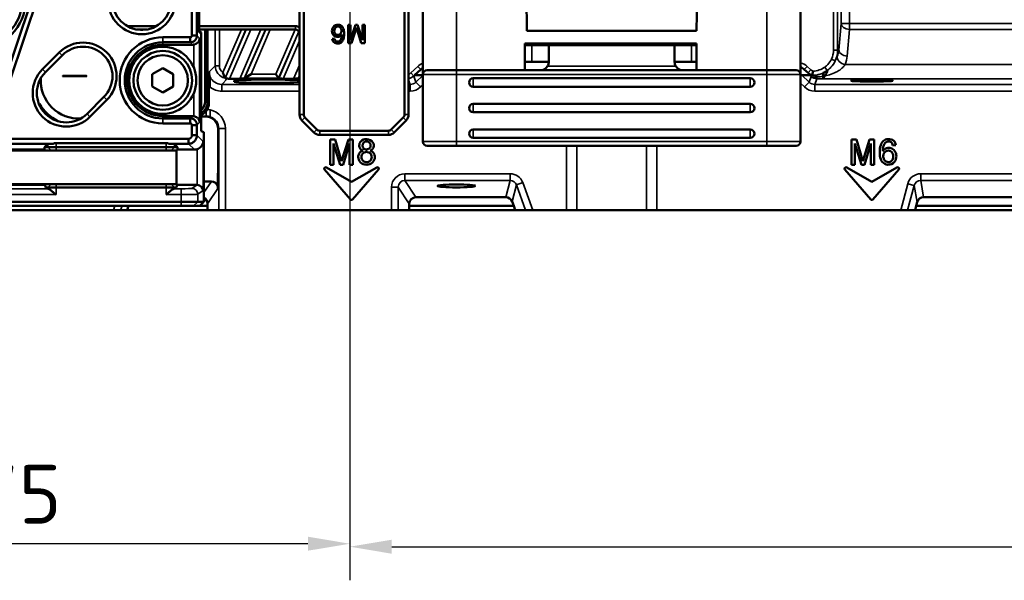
# Model space of a CAD drawing. Header units: millimetres. Extents: x 0 to 4638, y -120 to 1188.
# Tile 31 of 256: x 283 to 401, y 483 to 550. Entities that reach past the tile are written whole.
import ezdxf

# ---------------------------------------------------------------- set-up
doc = ezdxf.new("R2010")
doc.units = ezdxf.units.MM
doc.header["$LTSCALE"] = 2
doc.linetypes.add('CHAIN', pattern=[0.3543, 0.2362, -0.0295, 0.0591, -0.0295])
for name, color, linetype, lineweight in [('Bemaßung (ISO)', 7, 'Continuous', 25), ('Mittelpunktmarkierung (ISO)', 7, 'Continuous', 25), ('Sichtbar (ISO)', 7, 'Continuous', 50), ('Sichtbar schmal (ISO)', 7, 'Continuous', 35)]:
    doc.layers.add(name, color=color, linetype=linetype, lineweight=lineweight)
doc.styles.add('Notiztext (DIN)', font='isocpeur.ttf')
doc.dimstyles.new('Standard (DIN)', dxfattribs={"dimscale": 2, "dimtxt": 3.5, "dimasz": 2.5, "dimexe": 2, "dimexo": 0.5, "dimgap": 0.5, "dimtad": 1, "dimrnd": 1e-08, "dimtxsty": 'Notiztext (DIN)', "dimcen": 0.09, "dimdle": 10, "dimclrd": 256, "dimclre": 256, "dimclrt": 256, "dimadec": 0, "dimazin": 0, "dimtfac": 1, "dimtmove": 0, "dimatfit": 3, "dimfxl": 1, "dimtolj": 1, "dimtzin": 0, "dimlwd": -1, "dimlwe": -1, "dimarcsym": 0})

# ---------------------------------------------------------------- blocks, each defined once
blk = doc.blocks.new('*D32')
at = {"layer": 'Bemaßung (ISO)', "transparency": 16777216}
for p, q in [((322.69, 550.45), (322.69, 483.26)), ((229.94, 526), (229.94, 483.26)), ((317.69, 487.26), (234.94, 487.26))]:
    blk.add_line(p, q, dxfattribs=at)
for points in [[(234.94, 488.1), (234.94, 486.43), (229.94, 487.26)], [(317.69, 488.1), (317.69, 486.43), (322.69, 487.26)]]:
    blk.add_solid(points, dxfattribs=at)
at = {"layer": 'Defpoints', "color": 0, "transparency": 16777216}
for p in [(322.69, 551.45), (229.94, 527), (229.94, 487.26)]:
    blk.add_point(p, dxfattribs=at)
at = {"layer": 'Bemaßung (ISO)', "transparency": 16777216, "insert": (266.01, 496.66), "char_height": 7, "attachment_point": 1, "style": 'Notiztext (DIN)'}
blk.add_mtext('\\A1;92,75', dxfattribs=at)
blk = doc.blocks.new('*D33')
at = {"layer": 'Bemaßung (ISO)', "transparency": 16777216}
for p, q in [((322.69, 545.45), (322.69, 482.91)), ((633.09, 545.45), (633.09, 482.91)), ((327.69, 486.91), (628.09, 486.91))]:
    blk.add_line(p, q, dxfattribs=at)
for points in [[(327.69, 487.74), (327.69, 486.07), (322.69, 486.91)], [(628.09, 487.74), (628.09, 486.07), (633.09, 486.91)]]:
    blk.add_solid(points, dxfattribs=at)
at = {"layer": 'Defpoints', "color": 0, "transparency": 16777216}
for p in [(322.69, 546.45), (633.09, 546.45), (633.09, 486.91)]:
    blk.add_point(p, dxfattribs=at)
at = {"layer": 'Bemaßung (ISO)', "transparency": 16777216, "insert": (467.92, 496.31), "char_height": 7, "attachment_point": 1, "style": 'Notiztext (DIN)'}
blk.add_mtext('\\A1;310,4', dxfattribs=at)

msp = doc.modelspace()

# ---------------------------------------------------------------- linework, layer by layer
at = {"layer": 'Mittelpunktmarkierung (ISO)', "linetype": 'CHAIN', "ltscale": 8.88956}
msp.add_line((322.6947, 562.4519), (322.6947, 546.4519), dxfattribs=at)
at = {"layer": 'Sichtbar (ISO)'}
for p, q in [((279.4405, 536.2258), (288.6651, 563.5906)), ((289.2297, 563.4002), (280.0052, 536.0355)), ((303.8783, 547.7856), (303.8783, 563.2722)), ((304.4733, 563.2722), (304.4733, 547.7856)), ((316.6947, 538.3691), (316.6947, 563.7519)), ((317.1947, 563.7519), (317.1947, 538.3691)), ((304.7451, 548.9049), (304.7451, 562.5049)), ((329.1947, 538.3691), (329.1947, 559.407)), ((329.6947, 559.407), (329.6947, 538.3691)), ((331.3947, 559.0519), (331.3947, 543.1519)), ((376.3947, 559.0519), (376.3947, 543.1519)), ((343.7249, 552.3519), (343.7947, 548.3519)), ((363.9947, 548.3519), (364.0645, 552.3519)), ((296.1725, 548.9049), (299.6168, 548.9049)), ((298.5015, 548.5049), (297.2879, 548.5049)), ((298.0395, 548.4549), (297.7498, 548.4549)), ((304.7451, 548.1549), (304.7451, 548.9049)), ((304.7451, 548.9049), (316.1947, 548.9049)), ((316.1947, 548.5049), (304.7451, 548.5049)), ((304.7451, 548.3668), (304.9573, 548.1549)), ((304.9573, 548.1549), (304.7451, 548.1549)), ((304.9573, 536.408), (304.9573, 548.1549)), ((305.4318, 539.8744), (305.4318, 548.5049)), ((305.7423, 548.5049), (305.7423, 539.8744)), ((322.5047, 549.0849), (322.5047, 546.8849)), ((322.7841, 549.0849), (322.5047, 549.0849)), ((322.7841, 547.2435), (322.7841, 549.0849)), ((323.3583, 549.0849), (322.7841, 547.2435)), ((322.8963, 546.8849), (323.4947, 548.7681)), ((323.6201, 549.0849), (323.3583, 549.0849)), ((323.4947, 548.7681), (324.0337, 546.8849)), ((324.1921, 547.2435), (323.6201, 549.0849)), ((324.1921, 549.0849), (324.1921, 547.2435)), ((324.4715, 549.0849), (324.1921, 549.0849)), ((324.4715, 546.8849), (324.4715, 549.0849)), ((343.7947, 548.3519), (363.9947, 548.3519)), ((300.3947, 547.5818), (303.6744, 547.5818)), ((303.6744, 546.9867), (300.3947, 546.9867)), ((303.6744, 547.5818), (303.6744, 546.9867)), ((303.8783, 547.7856), (304.4733, 547.7856)), ((320.8679, 547.4063), (320.5995, 547.3843)), ((322.5047, 546.8849), (322.8963, 546.8849)), ((324.0337, 546.8849), (324.4715, 546.8849)), ((363.9947, 546.8519), (343.5447, 546.8519)), ((343.5447, 546.8519), (343.5447, 543.6519)), ((343.7947, 546.8519), (343.7842, 546.6519)), ((363.9947, 546.8519), (363.9947, 543.6519)), ((286.0662, 543.7803), (288.0662, 545.7803)), ((303.9593, 546.7019), (300.3947, 546.7019)), ((343.5447, 546.6519), (344.3947, 546.6519)), ((344.3947, 546.6519), (346.3947, 546.6519)), ((346.3947, 546.6519), (361.3947, 546.6519)), ((346.3947, 546.6519), (346.3947, 544.6519)), ((361.3947, 546.6519), (363.3947, 546.6519)), ((361.3947, 544.6519), (361.3947, 546.6519)), ((363.3947, 546.6519), (363.9947, 546.6519)), ((288.4136, 545.4329), (286.4136, 543.4329)), ((344.3947, 544.6519), (343.5447, 544.6519)), ((346.3947, 544.6519), (344.3947, 544.6519)), ((363.3947, 544.6519), (361.3947, 544.6519)), ((363.9947, 544.6519), (363.3947, 544.6519)), ((300.3947, 543.8953), (299.1447, 543.1736)), ((301.6447, 543.1736), (300.3947, 543.8953)), ((330.3907, 543.0519), (331.1367, 543.7589)), ((335.3947, 543.6519), (331.8947, 543.6519)), ((335.3947, 543.6519), (372.3947, 543.6519)), ((375.8947, 543.6519), (372.3947, 543.6519)), ((376.8434, 543.7589), (377.2926, 543.3332)), ((379.1022, 543.3328), (379.1022, 543.3407)), ((288.4513, 542.9414), (291.3381, 542.9414)), ((291.3002, 542.9945), (288.4892, 542.9945)), ((299.1447, 543.1736), (299.1447, 541.7302)), ((301.6447, 541.7302), (301.6447, 543.1736)), ((309.5616, 542.6533), (308.3613, 542.6533)), ((308.8947, 542.2866), (308.8947, 542.4089)), ((310.1547, 542.6976), (310.113, 542.6702)), ((310.1547, 542.6976), (310.9145, 543.1973)), ((313.871, 543.1973), (314.1997, 542.6976)), ((314.1997, 542.6976), (314.2177, 542.6702)), ((315.993, 542.6533), (314.7546, 542.6533)), ((316.5861, 542.6976), (316.5445, 542.6702)), ((316.6947, 542.769), (316.5861, 542.6976)), ((330.3907, 543.0519), (331.3947, 543.0519)), ((331.3947, 535.1519), (331.3947, 543.1519)), ((370.3947, 542.7008), (337.3947, 542.7008)), ((376.3947, 543.1519), (376.3947, 535.1519)), ((376.5658, 543.0519), (376.3947, 543.0519)), ((377.5148, 543.0519), (376.5658, 543.0519)), ((377.5148, 543.0519), (377.934, 543.0519)), ((379.1022, 542.6827), (379.1022, 542.9458)), ((299.1447, 541.7302), (300.3947, 541.0085)), ((300.3947, 541.0085), (301.6447, 541.7302)), ((305.889, 539.7278), (305.889, 541.7531)), ((337.3947, 541.7008), (370.3947, 541.7008)), ((291.3757, 538.4708), (293.3757, 540.4708)), ((293.7231, 540.1234), (291.7231, 538.1234)), ((370.3947, 539.6508), (337.3947, 539.6508)), ((337.3947, 538.6508), (370.3947, 538.6508)), ((300.3947, 538.2019), (303.9593, 538.2019)), ((300.3947, 537.917), (303.6744, 537.917)), ((303.6744, 537.917), (303.6744, 537.322)), ((304.9573, 538.1518), (305.487, 538.1518)), ((318.4018, 536.2478), (316.9876, 537.662)), ((317.3411, 538.0155), (318.7553, 536.6013)), ((327.634, 536.6013), (329.0482, 538.0155)), ((329.4018, 537.662), (327.9876, 536.2478)), ((303.6744, 537.322), (300.3947, 537.322)), ((303.8783, 535.9053), (303.8783, 537.1181)), ((304.4733, 537.1181), (303.8783, 537.1181)), ((304.4733, 537.1181), (304.4733, 535.9053)), ((304.9573, 536.408), (305.2823, 536.2998)), ((305.3085, 535.791), (305.2823, 536.2998)), ((306.9863, 531.4183), (306.9863, 536.6537)), ((319.1089, 536.4549), (327.2805, 536.4549)), ((370.3947, 536.6008), (337.3947, 536.6008)), ((280.3877, 535.5017), (303.4747, 535.5017)), ((303.4747, 534.9067), (303.4747, 535.5017)), ((304.4733, 535.9053), (303.8783, 535.9053)), ((305.3085, 528.0019), (305.3085, 535.791)), ((327.2805, 535.9549), (319.1089, 535.9549)), ((320.3627, 532.4069), (320.3627, 535.4069)), ((320.3627, 535.4069), (320.9597, 535.4069)), ((320.9597, 535.4069), (321.6947, 532.8389)), ((321.6947, 532.8389), (322.5107, 535.4069)), ((322.5107, 535.4069), (323.0447, 535.4069)), ((323.0447, 535.4069), (323.0447, 532.4069)), ((337.3947, 535.6008), (370.3947, 535.6008)), ((382.4842, 532.4069), (382.4842, 535.4069)), ((382.4842, 535.4069), (383.0812, 535.4069)), ((383.0812, 535.4069), (383.8162, 532.8389)), ((383.8162, 532.8389), (384.6322, 535.4069)), ((384.6322, 535.4069), (385.1662, 535.4069)), ((385.1662, 535.4069), (385.1662, 532.4069)), ((255.1188, 534.0908), (287.3534, 534.0908)), ((256.155, 534.2025), (286.3172, 534.2025)), ((287.3313, 534.9067), (280.3877, 534.9067)), ((286.6865, 534.8604), (286.3168, 534.4908)), ((286.3172, 534.2025), (286.3168, 534.4908)), ((286.3168, 534.4908), (286.6865, 534.4908)), ((286.4292, 534.0908), (286.3172, 534.2025)), ((287.6851, 534.4908), (286.6865, 534.4908)), ((287.3534, 534.0908), (287.6851, 534.0908)), ((287.6851, 534.9748), (300.7872, 534.9748)), ((287.6851, 534.4908), (300.7872, 534.4908)), ((300.7872, 534.0908), (287.6851, 534.0908)), ((301.7858, 534.4908), (300.7872, 534.4908)), ((300.7872, 534.0908), (301.1188, 534.0908)), ((301.1188, 534.0908), (302.0431, 534.0908)), ((303.4747, 534.9067), (301.141, 534.9067)), ((301.7858, 534.8604), (302.1554, 534.4908)), ((301.7858, 534.4908), (302.1554, 534.4908)), ((302.155, 534.2025), (302.0431, 534.0908)), ((302.0431, 534.0908), (302.0431, 530.0908)), ((302.1554, 534.4908), (302.155, 534.2025)), ((302.155, 534.2025), (304.1788, 534.2025)), ((321.5237, 532.4069), (320.7437, 534.9179)), ((320.7437, 534.9179), (320.7437, 532.4069)), ((322.6637, 534.9179), (321.8807, 532.4069)), ((322.6637, 532.4069), (322.6637, 534.9179)), ((331.8947, 534.6519), (335.3947, 534.6519)), ((372.3947, 534.6519), (335.3947, 534.6519)), ((372.3947, 534.6519), (375.8947, 534.6519)), ((383.6452, 532.4069), (382.8652, 534.9179)), ((382.8652, 534.9179), (382.8652, 532.4069)), ((384.7852, 534.9179), (384.0022, 532.4069)), ((384.7852, 532.4069), (384.7852, 534.9179)), ((387.7642, 534.7259), (387.3982, 534.6959)), ((319.6819, 531.8193), (322.7645, 528.2732)), ((322.8947, 530.3519), (319.8983, 532.0818)), ((320.7437, 532.4069), (320.3627, 532.4069)), ((321.8807, 532.4069), (321.5237, 532.4069)), ((323.0447, 532.4069), (322.6637, 532.4069)), ((322.8947, 530.3519), (325.891, 532.0818)), ((326.1074, 531.8193), (323.0249, 528.2732)), ((381.6819, 531.8193), (384.7645, 528.2732)), ((384.8947, 530.3519), (381.8983, 532.0818)), ((382.8652, 532.4069), (382.4842, 532.4069)), ((384.0022, 532.4069), (383.6452, 532.4069)), ((385.1662, 532.4069), (384.7852, 532.4069)), ((384.8947, 530.3519), (387.891, 532.0818)), ((388.1074, 531.8193), (385.0249, 528.2732)), ((306.1885, 530.4152), (305.3085, 530.4152)), ((306.9587, 531.3769), (306.9863, 531.4183)), ((306.9587, 531.4183), (306.9587, 529.8247)), ((306.9863, 531.4183), (306.9587, 531.4183)), ((287.3534, 530.0908), (255.1188, 530.0908)), ((286.329, 529.9908), (256.1432, 529.9908)), ((286.329, 529.9908), (286.4292, 530.0908)), ((286.4789, 529.6908), (286.329, 529.9908)), ((286.6865, 529.5524), (286.4789, 529.6908)), ((286.6865, 529.6908), (286.4789, 529.6908)), ((286.6865, 529.6908), (287.6851, 529.6908)), ((287.6851, 530.0908), (287.3534, 530.0908)), ((287.6851, 530.0908), (300.7872, 530.0908)), ((300.7872, 529.6908), (287.6851, 529.6908)), ((301.1188, 530.0908), (300.7872, 530.0908)), ((300.7872, 529.6908), (301.7858, 529.6908)), ((302.0431, 530.0908), (301.1188, 530.0908)), ((301.9934, 529.6908), (301.7858, 529.5524)), ((301.9934, 529.6908), (301.7858, 529.6908)), ((302.1432, 529.9908), (301.9934, 529.6908)), ((302.0431, 530.0908), (302.1432, 529.9908)), ((304.4778, 529.9908), (302.1432, 529.9908)), ((306.9587, 529.8247), (306.9587, 529.5746)), ((341.2749, 528.5421), (330.5696, 528.5421)), ((342.0252, 528.0162), (342.2127, 527.5019)), ((467.0732, 528.5421), (391.0707, 528.5421)), ((239.9002, 528.0019), (302.572, 528.0019)), ((302.572, 527.5019), (239.9002, 527.5019)), ((270.132, 527.0019), (294.5172, 527.0019)), ((294.5172, 527.0019), (295.3682, 527.0019)), ((296.1395, 527.0019), (295.3682, 527.0019)), ((296.1395, 527.0019), (296.3195, 527.5019)), ((305.7358, 527.0019), (296.1395, 527.0019)), ((304.5693, 528.0019), (302.572, 528.0019)), ((302.572, 527.5019), (304.07, 527.5019)), ((304.8078, 527.5019), (304.07, 527.5019)), ((304.5693, 528.0019), (305.3085, 528.0019)), ((305.3085, 528.0019), (304.8078, 527.5019)), ((304.8078, 527.5019), (305.739, 527.5019)), ((305.739, 527.5019), (305.7358, 527.0019)), ((307.0619, 527.0019), (305.7358, 527.0019)), ((305.739, 527.5019), (305.739, 527.743)), ((307.0619, 527.0019), (307.8608, 527.0019)), ((307.8608, 527.0019), (327.65, 527.0019)), ((327.65, 527.0019), (328.4489, 527.0019)), ((329.7749, 527.0019), (328.4489, 527.0019)), ((329.7718, 527.743), (329.7718, 527.5019)), ((329.7749, 527.0019), (329.7718, 527.5019)), ((329.7718, 527.5019), (342.2127, 527.5019)), ((342.3919, 527.0019), (329.7749, 527.0019)), ((342.2127, 527.5019), (342.3919, 527.0019)), ((342.3919, 527.0019), (343.6412, 527.0019)), ((343.6412, 527.0019), (344.4918, 527.0019)), ((344.4918, 527.0019), (348.5167, 527.0019)), ((348.5167, 527.0019), (349.7436, 527.0019)), ((358.0457, 527.0019), (349.7436, 527.0019)), ((358.0457, 527.0019), (359.2726, 527.0019)), ((359.2726, 527.0019), (388.3364, 527.0019)), ((388.3364, 527.0019), (389.1641, 527.0019)), ((390.0472, 527.0019), (389.1641, 527.0019)), ((390.0472, 527.0019), (390.1791, 527.5019)), ((468.1901, 527.0019), (390.0472, 527.0019)), ((390.299, 527.9488), (390.1791, 527.5019)), ((390.1791, 527.5019), (468.0109, 527.5019))]:
    msp.add_line(p, q, dxfattribs=at)
for centre, radius in [((278.3947, 551.9519), 5.65), ((278.3947, 551.9519), 5.25), ((297.8947, 551.9519), 4), ((297.8947, 551.9519), 3.5), ((300.3947, 542.4519), 4), ((300.3947, 542.4519), 3.5), ((300.3947, 542.4519), 3)]:
    msp.add_circle(centre, radius, dxfattribs=at)
for centre, radius, start, end in [((316.1947, 548.0049), 0.9, 56.251011, 90), ((316.1947, 548.0049), 0.5, 0, 90), ((290.8947, 542.9519), 4, 315, 135), ((300.3947, 542.4519), 5.1299, 90, 270), ((300.3947, 542.4519), 4.5349, 90, 270), ((290.8947, 542.9519), 3.5087, 315, 135), ((300.3947, 542.4519), 4.25, 90, 270), ((288.8947, 540.9519), 4, 135, 315), ((288.8947, 540.9519), 3.5087, 135, 315), ((331.8947, 543.1519), 0.5, 90, 180), ((345.3947, 544.6519), 1, 270, 330), ((362.3947, 544.6519), 1, 210, 270), ((375.8947, 543.1519), 0.5, 0, 90), ((383.8947, 542.9519), 2.9763, 166.596584, 166.598039), ((383.8947, 542.9519), 2.8, 162.170198, 162.171843), ((290.3947, 542.4519), 4.55, 176.897969, 273.102031), ((289.8947, 541.9519), 1.75, 143.431096, 145.566999), ((289.8947, 541.9519), 1.75, 34.433001, 36.568904), ((337.3947, 542.2008), 0.5, 90, 270), ((370.3947, 542.2008), 0.5, 270, 90), ((290.3947, 542.4519), 5.4684, 210.684998, 242.779674), ((337.3947, 539.1508), 0.5, 90, 270), ((370.3947, 539.1508), 0.5, 270, 90), ((317.6947, 538.3691), 1, 180, 225), ((317.6947, 538.3691), 0.5, 180, 225), ((328.6947, 538.3691), 0.5, 315, 0), ((328.6947, 538.3691), 1, 315, 0), ((319.1089, 536.9549), 1, 225, 270), ((319.1089, 536.9549), 0.5, 225, 270), ((327.2805, 536.9549), 0.5, 270, 315), ((327.2805, 536.9549), 1, 270, 315), ((337.3947, 536.1008), 0.5, 90, 270), ((370.3947, 536.1008), 0.5, 270, 90), ((331.8947, 535.1519), 0.5, 180, 270), ((375.8947, 535.1519), 0.5, 270, 0), ((319.8121, 531.9324), 0.1725, 60, 221), ((325.9773, 531.9324), 0.1725, 319, 120), ((381.8121, 531.9324), 0.1725, 60, 221), ((387.9773, 531.9324), 0.1725, 319, 120), ((322.8947, 528.3863), 0.1725, 221, 319), ((384.8947, 528.3863), 0.1725, 221, 319)]:
    msp.add_arc(centre, radius, start, end, dxfattribs=at)
for centre, major_axis, ratio, start_param, end_param in [((303.9571, 547.503), (0.5672, -0.5672), 0.99726469, 5.49915667, 5.66805303), ((331.8228, 543.0306), (0.4425, 0.902), 0.99528532, 0.89989863, 1.21315157), ((376.1574, 543.0306), (-0.4425, 0.902), 0.99528532, 5.07003374, 5.58584123), ((377.9814, 544.0589), (-0.9658, -0.2622), 0.9992097, 0.54679275, 1.13491088), ((377.813, 546.0519), (-3.0115, 0), 0.9961947, 2.01318611, 2.17579557), ((308.3298, 544.387), (0.1079, 2.0957), 0.33608099, 2.4984207, 2.52683444), ((308.3688, 542.6708), (-0.5446, -0.0002), 0.03205812, 1.04909593, 1.5569503), ((312.8947, 542.4089), (-4, 0), 0.03492077, 3.45915308, 6.28318531), ((312.8947, 542.2866), (-4, 0), 0.03492077, 0, 2.82403222), ((309.5691, 542.6708), (0.5446, 0.0002), 0.03205812, 4.69854295, 6.23443269), ((314.7622, 542.6708), (-0.5446, -0.0002), 0.03205812, 0.02106055, 1.5569503), ((316.0005, 542.6708), (0.5446, 0.0002), 0.03205812, 4.69854295, 6.23443269), ((284.8303, 539.1525), (0.8712, -0.496), 0.99751169, 0.61436015, 1.0520819), ((304.388, 539.7296), (-1.062, 1.062), 0.99878277, 3.41779301, 3.92638183), ((303.9571, 537.4008), (0.5672, 0.5672), 0.99726469, 0.61513228, 0.78402864), ((305.4842, 536.6509), (1.2507, 0.8334), 0.99802286, 5.69633012, 7.26529995), ((287.6851, 534.8576), (1, 0), 0.05240778, 1.93246134, 3.08923278), ((287.6851, 533.9211), (0, 1.0538), 0.94896457, 0, 0.36166501), ((300.7872, 533.9211), (0, 1.0538), 0.94896457, 5.92152029, 6.28318531), ((300.7872, 534.8576), (1, 0), 0.05240778, 0.05235988, 1.20913131), ((304.1761, 535.2039), (-0.709, 0.709), 0.99726469, 2.35756402, 2.69816618), ((306.1852, 529.6128), (-0.4454, -0.6688), 0.99555949, 2.42346508, 3.72701569), ((287.6851, 529.5543), (1, 0), 0.03492077, 3.19395253, 3.47200135), ((300.7872, 529.5543), (-1, 0), 0.03492077, 2.81118395, 3.08923278), ((304.4765, 529.2903), (0.5837, 0.3889), 0.99802286, 0.93158126, 0.98211464), ((304.5132, 529.3148), (0.6254, -0.3348), 0.93900459, 0.51815051, 2.03658696), ((304.9379, 527.7397), (-0.4454, -0.6688), 0.99555949, 2.16032561, 3.25020548), ((330.5729, 527.7397), (0.4454, -0.6688), 0.99555949, 2.55616961, 4.1228597), ((341.2736, 527.7397), (0.2042, 0.7762), 0.99670502, 5.3206512, 6.53963228), ((391.0716, 527.7397), (0.1388, -0.7905), 0.99682273, 2.96830817, 4.27539243)]:
    msp.add_ellipse(centre, major_axis=major_axis, ratio=ratio, start_param=start_param, end_param=end_param, dxfattribs=at)
for centre, major_axis, ratio in [((384.8947, 542.4089), (-2.5, 0), 0.03492077), ((335.3947, 529.8801), (2.25, 0), 0.07870171)]:
    msp.add_ellipse(centre, major_axis=major_axis, ratio=ratio, dxfattribs=at)
for points, knots in [([(320.5995, 547.3843), (320.6276, 547.2163), (320.7511, 546.9289), (321.266, 546.7827), (321.7275, 546.9645), (321.9791, 547.4119), (322.0199, 547.8869), (322.0041, 548.3831), (321.8598, 548.8897), (321.2792, 549.178), (320.667, 548.917), (320.5236, 548.377), (320.6152, 547.9259), (320.9163, 547.6428), (321.3748, 547.586), (321.6101, 547.7428), (321.7435, 547.9123)], [0, 0, 0, 0, 0.06373891, 0.14303625, 0.20567036, 0.27267495, 0.35887856, 0.41549767, 0.49567917, 0.57899674, 0.67152312, 0.75017934, 0.80828819, 0.8702872, 0.92076196, 1, 1, 1, 1]), ([(321.2947, 548.8605), (321.1658, 548.8709), (320.9342, 548.7668), (320.8243, 548.4525), (320.8319, 548.1695), (320.9709, 547.9453), (321.1463, 547.8612), (321.2512, 547.8541), (321.2947, 547.8573)], [0, 0, 0, 0, 0.24943018, 0.42098728, 0.6345478, 0.78938728, 0.91714232, 1, 1, 1, 1]), ([(321.2947, 547.8573), (321.3164, 547.8586), (321.4013, 547.87), (321.556, 547.9483), (321.7112, 548.1641), (321.7095, 548.4569), (321.5902, 548.7429), (321.4026, 548.8517), (321.2947, 548.8605)], [0, 0, 0, 0, 0.04584742, 0.18382589, 0.35550701, 0.58591806, 0.77438657, 1, 1, 1, 1]), ([(303.6744, 547.5818), (303.7279, 547.5816), (303.7808, 547.6037), (303.8564, 547.6792), (303.8785, 547.7321), (303.8783, 547.7856)], [0, 0, 0, 0, 0.5, 0.5, 1, 1, 1, 1]), ([(304.4733, 547.7856), (304.4731, 547.6802), (304.4521, 547.5758), (304.3712, 547.3825), (304.3127, 547.2953), (304.1657, 547.1481), (304.0786, 547.0894), (303.885, 547.0081), (303.7802, 546.987), (303.6744, 546.9867)], [-0.125818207, -0.125818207, -0.125818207, -0.125818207, -0.094171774, -0.094171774, -0.06296796, -0.06296796, -0.031763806, -0.031763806, 0, 0, 0, 0]), ([(304.0939, 546.7133), (304.1706, 546.7265), (304.2479, 546.7508), (304.3997, 546.8225), (304.472, 546.8729), (304.6107, 546.9985), (304.6764, 547.0878), (304.7652, 547.2759), (304.7883, 547.3748), (304.793, 547.466)], [-0.126560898, -0.126560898, -0.126560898, -0.126560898, -0.103482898, -0.103482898, -0.076719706, -0.076719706, -0.038359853, -0.038359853, 0, 0, 0, 0]), ([(320.8679, 547.4063), (320.8917, 547.2748), (320.9786, 547.1036), (321.3293, 547.0182), (321.6073, 547.2262), (321.7271, 547.5571), (321.7529, 547.7814), (321.7435, 547.9123)], [0, 0, 0, 0, 0.19715081, 0.36705895, 0.57925586, 0.7686726, 1, 1, 1, 1]), ([(346.2607, 544.1519), (346.2829, 544.1907), (346.3029, 544.2311), (346.3704, 544.3956), (346.3947, 544.5287), (346.3947, 544.6519)], [-0.2082921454, -0.2082921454, -0.2082921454, -0.2082921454, -0.195553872, -0.195553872, -0.1578301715, -0.1578301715, -0.1578301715, -0.1578301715]), ([(361.3947, 544.6519), (361.3947, 544.5287), (361.419, 544.3956), (361.4864, 544.2311), (361.5064, 544.1907), (361.5287, 544.1519)], [-0.1513444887, -0.1513444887, -0.1513444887, -0.1513444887, -0.1136207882, -0.1136207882, -0.1008825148, -0.1008825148, -0.1008825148, -0.1008825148]), ([(305.9159, 543.4722), (305.9156, 543.4595), (305.9153, 543.4467), (305.9093, 543.2165), (305.9028, 542.9573), (305.8949, 542.5153), (305.8926, 542.3528), (305.8897, 542.0437), (305.889, 541.8987), (305.889, 541.753)], [-0.004772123, -0.004772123, -0.004772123, -0.004772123, 0, 0, 0.081026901, 0.081026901, 0.124935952, 0.124935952, 0.161724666, 0.161724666, 0.161724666, 0.161724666]), ([(307.5581, 543.3837), (307.5777, 543.3134), (307.6005, 543.2432), (307.6249, 543.1761), (307.6525, 543.1), (307.6829, 543.026), (307.7117, 542.9605), (307.7334, 542.9114), (307.7546, 542.866), (307.7725, 542.8292), (307.7859, 542.8013), (307.7976, 542.7778), (307.8061, 542.7611), (307.8145, 542.7444), (307.8198, 542.7341), (307.821, 542.7319)], [0, 0, 0, 0, 0.2341291, 0.2341291, 0.2341291, 0.49967035, 0.49967035, 0.49967035, 0.69864601, 0.69864601, 0.69864601, 0.84885673, 0.84885673, 0.84885673, 1, 1, 1, 1]), ([(379.1022, 543.3328), (379.1022, 543.3264), (379.1022, 543.2857), (379.1022, 543.1611), (379.1022, 543.0828), (379.1022, 542.9745), (379.1022, 542.9604), (379.1022, 542.9459)], [-0.0940685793, -0.0940685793, -0.0940685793, -0.0940685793, -0.0470912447, -0.0470912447, -0.0059911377, -0.0059911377, 0, 0, 0, 0]), ([(379.3026, 542.9828), (379.3892, 543.1261), (379.4634, 543.2709), (379.5465, 543.453), (379.5711, 543.5114), (379.6086, 543.6046), (379.6227, 543.6421), (379.6283, 543.6573)], [0.000000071, 0.000000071, 0.000000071, 0.000000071, 0.062426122, 0.062426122, 0.094595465, 0.094595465, 0.126097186, 0.126097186, 0.126097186, 0.126097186]), ([(379.6283, 543.6573), (379.6113, 543.6448), (379.5942, 543.6324), (379.56, 543.6081), (379.543, 543.5961), (379.5259, 543.5843)], [0, 0, 0, 0, 0.0063402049, 0.0063402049, 0.0125789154, 0.0125789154, 0.0125789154, 0.0125789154]), ([(308.0974, 542.6555), (308.0489, 542.6565), (308.0048, 542.66), (307.9259, 542.6701), (307.8896, 542.6775), (307.8467, 542.6891), (307.8365, 542.6934), (307.8354, 542.6959)], [0.121837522, 0.121837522, 0.121837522, 0.121837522, 0.1374523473, 0.1374523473, 0.1560448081, 0.1560448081, 0.1720017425, 0.1720017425, 0.1720017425, 0.1720017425]), ([(379.3026, 542.9828), (379.2877, 542.9582), (379.2732, 542.9347), (379.2084, 542.8323), (379.1583, 542.7601), (379.1153, 542.7006), (379.1085, 542.6912), (379.1022, 542.6827)], [0.5423935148, 0.5423935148, 0.5423935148, 0.5423935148, 0.5528562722, 0.5528562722, 0.5909599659, 0.5909599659, 0.5991304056, 0.5991304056, 0.5991304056, 0.5991304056]), ([(304.9573, 538.9245), (305.002, 538.9579), (305.0443, 538.9944), (305.0838, 539.0339), (305.3056, 539.2557), (305.4331, 539.5622), (305.4318, 539.8744)], [0.409443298, 0.409443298, 0.409443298, 0.409443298, 0.498622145, 0.498622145, 0.498622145, 1, 1, 1, 1]), ([(305.5618, 538.7905), (305.538, 538.7601), (305.5131, 538.7306), (305.3981, 538.6037), (305.2983, 538.5199), (305.1262, 538.4043), (305.0431, 538.3601), (304.9569, 538.3237)], [-0.1454754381, -0.1454754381, -0.1454754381, -0.1454754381, -0.1342683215, -0.1342683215, -0.0952848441, -0.0952848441, -0.0641729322, -0.0641729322, -0.0641729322, -0.0641729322]), ([(305.699, 538.9971), (305.6786, 538.9606), (305.6569, 538.9251), (305.6111, 538.856), (305.587, 538.8227), (305.5618, 538.7905)], [-0.0250537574, -0.0250537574, -0.0250537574, -0.0250537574, -0.0125245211, -0.0125245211, 0, 0, 0, 0]), ([(303.6744, 537.917), (303.7798, 537.9168), (303.8842, 537.8958), (304.0776, 537.8149), (304.1648, 537.7564), (304.312, 537.6094), (304.3706, 537.5223), (304.4519, 537.3287), (304.4731, 537.2239), (304.4733, 537.1181)], [-0.125818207, -0.125818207, -0.125818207, -0.125818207, -0.094171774, -0.094171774, -0.06296796, -0.06296796, -0.031763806, -0.031763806, 0, 0, 0, 0]), ([(304.793, 537.4377), (304.7882, 537.53), (304.7647, 537.6299), (304.674, 537.8198), (304.607, 537.9098), (304.4668, 538.0346), (304.3952, 538.0839), (304.2453, 538.1538), (304.1692, 538.1775), (304.0939, 538.1905)], [-0.486812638, -0.486812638, -0.486812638, -0.486812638, -0.448027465, -0.448027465, -0.409242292, -0.409242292, -0.382904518, -0.382904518, -0.360250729, -0.360250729, -0.360250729, -0.360250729]), ([(303.8783, 537.1181), (303.8785, 537.1716), (303.8564, 537.2245), (303.7808, 537.3001), (303.7279, 537.3222), (303.6744, 537.322)], [0, 0, 0, 0, 0.5, 0.5, 1, 1, 1, 1]), ([(303.4747, 535.5017), (303.5806, 535.5013), (303.6854, 535.5451), (303.8349, 535.6946), (303.8787, 535.7994), (303.8783, 535.9053)], [0, 0, 0, 0, 0.5, 0.5, 1, 1, 1, 1]), ([(304.4733, 535.9053), (304.4731, 535.7733), (304.4468, 535.6425), (304.3455, 535.4006), (304.2723, 535.2916), (304.0884, 535.1077), (303.9794, 535.0345), (303.7375, 534.9332), (303.6067, 534.9069), (303.4747, 534.9067)], [-0.157270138, -0.157270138, -0.157270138, -0.157270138, -0.117638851, -0.117638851, -0.078637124, -0.078637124, -0.039635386, -0.039635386, 0, 0, 0, 0]), ([(304.5132, 534.2601), (304.5898, 534.2874), (304.6665, 534.3246), (304.8163, 534.4203), (304.8871, 534.4812), (305.0261, 534.6302), (305.0932, 534.7342), (305.184, 534.9505), (305.2075, 535.0628), (305.2122, 535.1664)], [-0.134527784, -0.134527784, -0.134527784, -0.134527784, -0.110442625, -0.110442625, -0.08251874, -0.08251874, -0.04125937, -0.04125937, 0, 0, 0, 0]), ([(324.2717, 534.0869), (324.1078, 534.1422), (323.8892, 534.2921), (323.766, 534.7504), (323.9669, 535.3154), (324.7265, 535.5646), (325.438, 535.2469), (325.581, 534.7051), (325.471, 534.2967), (325.2589, 534.1447), (325.1027, 534.0869)], [0, 0, 0, 0, 0.10772343, 0.19712714, 0.32267991, 0.50697701, 0.71289432, 0.80581672, 0.89522042, 1, 1, 1, 1]), ([(324.6947, 534.2279), (324.5491, 534.2241), (324.2794, 534.3253), (324.1488, 534.7044), (324.2694, 535.0185), (324.4979, 535.1576), (324.6376, 535.1726), (324.6947, 535.1699)], [0, 0, 0, 0, 0.27540128, 0.50462862, 0.71716177, 0.89241796, 1, 1, 1, 1]), ([(324.6947, 535.1699), (324.7384, 535.1688), (324.8666, 535.1504), (325.0942, 535.0277), (325.2044, 534.7048), (325.0847, 534.335), (324.8306, 534.2314), (324.6947, 534.2279)], [0, 0, 0, 0, 0.08734037, 0.27093991, 0.49501898, 0.73265507, 1, 1, 1, 1]), ([(386.2042, 534.0059), (386.3861, 534.237), (386.7069, 534.4508), (387.3321, 534.3733), (387.7427, 533.9873), (387.8677, 533.3722), (387.6721, 532.6358), (386.8372, 532.2799), (386.0455, 532.673), (385.8488, 533.3638), (385.8272, 534.0404), (385.8828, 534.6883), (386.226, 535.2983), (386.8553, 535.5463), (387.5574, 535.3468), (387.7259, 534.9549), (387.7642, 534.7259)], [0, 0, 0, 0, 0.07923804, 0.1297128, 0.19171181, 0.24982066, 0.32847688, 0.42100326, 0.50432083, 0.58450233, 0.64112144, 0.72732505, 0.79432964, 0.85696375, 0.93626109, 1, 1, 1, 1]), ([(386.2042, 534.0059), (386.1914, 534.1843), (386.2265, 534.4902), (386.3899, 534.9415), (386.769, 535.225), (387.2472, 535.1086), (387.3657, 534.8752), (387.3982, 534.6959)], [0, 0, 0, 0, 0.2313274, 0.42074414, 0.63294105, 0.80284919, 1, 1, 1, 1]), ([(325.1027, 534.0869), (325.3179, 534.0095), (325.5809, 533.815), (325.7313, 533.2278), (325.4609, 532.5774), (324.6875, 532.3209), (323.8988, 532.5677), (323.6386, 533.2254), (323.7661, 533.8244), (324.0404, 534.0146), (324.2717, 534.0869)], [0, 0, 0, 0, 0.11717604, 0.2014074, 0.34464083, 0.49563286, 0.65229245, 0.79529522, 0.87895298, 1, 1, 1, 1]), ([(324.6947, 532.7099), (324.5358, 532.7056), (324.1997, 532.8186), (324.0038, 533.3221), (324.1804, 533.7724), (324.4876, 533.9155), (324.6409, 533.9273), (324.6947, 533.9249)], [0, 0, 0, 0, 0.24140524, 0.50070842, 0.75567058, 0.91826813, 1, 1, 1, 1]), ([(324.6947, 533.9249), (324.7336, 533.9242), (324.8752, 533.9093), (325.1712, 533.7738), (325.365, 533.322), (325.1554, 532.8319), (324.842, 532.7138), (324.6947, 532.7099)], [0, 0, 0, 0, 0.06192145, 0.2329729, 0.49854676, 0.76857769, 1, 1, 1, 1]), ([(386.8162, 532.7129), (386.669, 532.7248), (386.4132, 532.8732), (386.2505, 533.2632), (386.2481, 533.6625), (386.4598, 533.9568), (386.6708, 534.0635), (386.7865, 534.0791), (386.8162, 534.0809)], [0, 0, 0, 0, 0.22561343, 0.41408194, 0.64449299, 0.81617411, 0.95415258, 1, 1, 1, 1]), ([(386.8162, 534.0809), (386.8755, 534.0853), (387.0185, 534.0755), (387.2576, 533.9608), (387.4472, 533.6551), (387.4576, 533.2693), (387.3077, 532.8406), (386.992, 532.6987), (386.8162, 532.7129)], [0, 0, 0, 0, 0.08285768, 0.21061272, 0.3654522, 0.57901272, 0.75056982, 1, 1, 1, 1]), ([(286.7392, 529.5429), (286.7675, 529.5399), (286.8078, 529.5222), (286.91, 529.4617), (286.9736, 529.4169), (287.1288, 529.3011), (287.2369, 529.2147), (287.4614, 529.0306), (287.5779, 528.9331), (287.6851, 528.8434)], [0.357041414, 0.357041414, 0.357041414, 0.357041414, 0.38287741, 0.38287741, 0.411274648, 0.411274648, 0.453217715, 0.453217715, 0.495160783, 0.495160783, 0.495160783, 0.495160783]), ([(300.7872, 528.8434), (300.8944, 528.9331), (301.0109, 529.0306), (301.2354, 529.2147), (301.3435, 529.3011), (301.4986, 529.4169), (301.5622, 529.4617), (301.6645, 529.5222), (301.7048, 529.5399), (301.7331, 529.5429)], [0, 0, 0, 0, 0.041943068, 0.041943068, 0.083886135, 0.083886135, 0.112283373, 0.112283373, 0.138119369, 0.138119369, 0.138119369, 0.138119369])]:
    msp.add_open_spline(points, degree=3, knots=knots, dxfattribs=at)
for points in [[(377.8097, 543.0653), (377.8214, 543.147), (377.856, 543.3528), (377.8938, 543.5532)], [(377.841, 543.0519), (377.8513, 543.0519), (377.862, 543.0519), (377.8732, 543.0518)], [(377.934, 543.0519), (377.9438, 543.0515), (377.9536, 543.0513), (377.9634, 543.0513)], [(377.9634, 543.0513), (377.975, 543.0512), (377.9869, 543.0512), (377.9991, 543.0512)], [(305.7423, 539.8744), (305.7421, 539.3136), (305.4222, 538.8142), (304.9535, 538.5576)]]:
    msp.add_open_spline(points, degree=3, dxfattribs=at)
at = {"layer": 'Sichtbar schmal (ISO)'}
for p, q in [((335.3947, 543.6519), (335.3947, 559.0519)), ((372.3947, 543.6519), (372.3947, 559.0519)), ((381.2258, 549.2162), (381.2258, 552.7449)), ((380.3226, 546.0519), (380.3226, 551.7508)), ((380.8207, 551.7508), (380.8207, 546.0519)), ((382.222, 551.7146), (382.222, 549.2162)), ((380.949, 546.0519), (381.2258, 549.2162)), ((382.222, 549.2162), (381.2258, 549.2162)), ((382.222, 549.2162), (419.1815, 549.2162)), ((382.222, 548.5091), (382.222, 549.2162)), ((306.6404, 544.1966), (306.6404, 548.5049)), ((307.1401, 548.5049), (307.1401, 544.1966)), ((307.5581, 543.3837), (309.7674, 548.5049)), ((310.3116, 548.5049), (307.821, 542.7317)), ((307.8354, 542.6959), (310.3414, 548.5049)), ((310.8857, 548.5049), (308.3613, 542.6533)), ((309.5616, 542.6533), (312.086, 548.5049)), ((312.6302, 548.5049), (310.113, 542.6702)), ((310.1547, 542.6976), (312.66, 548.5049)), ((313.2042, 548.5049), (310.9145, 543.1973)), ((313.871, 543.1973), (316.1608, 548.5049)), ((316.6096, 548.2838), (314.1997, 542.6976)), ((314.2177, 542.6702), (316.6273, 548.2556)), ((316.1947, 548.9049), (316.1947, 548.5049)), ((382.222, 548.5091), (381.9452, 545.3448)), ((419.1815, 548.5091), (382.222, 548.5091)), ((300.3947, 546.9867), (300.3947, 547.5818)), ((300.3947, 546.7019), (300.3947, 546.9867)), ((303.9593, 546.7019), (303.6744, 546.9867)), ((304.4733, 547.7856), (304.793, 547.466)), ((304.793, 547.466), (304.793, 537.4377)), ((316.6947, 547.1503), (314.7546, 542.6533)), ((345.7919, 546.8519), (345.7815, 546.6519)), ((362.0079, 546.6519), (361.9974, 546.8519)), ((288.4136, 545.4329), (288.0662, 545.7803)), ((304.0939, 543.9736), (304.0939, 546.7133)), ((344.3947, 544.6519), (344.3947, 546.6519)), ((363.3947, 546.6519), (363.3947, 544.6519)), ((380.8207, 546.0519), (380.3226, 546.0519)), ((380.8207, 546.0519), (380.949, 546.0519)), ((380.536, 544.778), (380.0851, 544.9903)), ((286.4136, 543.4329), (286.0662, 543.7803)), ((305.9159, 543.4722), (306.6404, 544.1966)), ((306.6404, 544.1966), (307.1401, 544.1966)), ((315.993, 542.6533), (316.6947, 544.2799)), ((329.9614, 543.3343), (330.7937, 544.1231)), ((330.3052, 542.9716), (329.9614, 543.3343)), ((331.1374, 543.7604), (330.3052, 542.9716)), ((331.1374, 543.7604), (330.7937, 544.1231)), ((331.1367, 543.7589), (331.1374, 543.7604)), ((335.3947, 543.6519), (335.3947, 543.1519)), ((361.5287, 544.1519), (346.2607, 544.1519)), ((372.3947, 543.6519), (372.3947, 543.1519)), ((376.8427, 543.7604), (377.1864, 544.1231)), ((377.2932, 543.3334), (376.8427, 543.7604)), ((376.8427, 543.7604), (376.8434, 543.7589)), ((377.1864, 544.1231), (377.637, 543.6961)), ((377.2932, 543.3334), (377.637, 543.6961)), ((379.5853, 543.628), (379.2918, 544.032)), ((381.7298, 544.3436), (411.5728, 544.3436)), ((307.415, 541.9731), (308.0974, 542.6555)), ((314.1997, 542.6976), (310.1547, 542.6976)), ((310.9145, 543.1973), (313.871, 543.1973)), ((316.6947, 543.0184), (316.5445, 542.6702)), ((316.5861, 542.6976), (316.6947, 542.9492)), ((316.6947, 542.6976), (316.5861, 542.6976)), ((329.8779, 541.9731), (329.6947, 542.4832)), ((330.3052, 542.9716), (330.5654, 542.2472)), ((330.5654, 542.2472), (331.3947, 543.0332)), ((330.5654, 542.2472), (331.1154, 541.6669)), ((331.3947, 543.1519), (335.3947, 543.1519)), ((372.3947, 543.1519), (335.3947, 543.1519)), ((335.3947, 543.1519), (335.3947, 535.1519)), ((337.3947, 541.7008), (337.3947, 542.7008)), ((370.3947, 542.7008), (370.3947, 541.7008)), ((372.3947, 543.1519), (376.3947, 543.1519)), ((372.3947, 535.1519), (372.3947, 543.1519)), ((376.8647, 541.6669), (376.3947, 542.1124)), ((376.5658, 543.0519), (377.4147, 542.2472)), ((376.8647, 541.6669), (377.4147, 542.2472)), ((377.4147, 542.2472), (377.6532, 542.9111)), ((378.3407, 542.6371), (378.1022, 541.9731)), ((378.3407, 542.8589), (378.3407, 542.6371)), ((411.0497, 542.6371), (378.3407, 542.6371)), ((304.0939, 538.1905), (304.0939, 540.9302)), ((307.415, 541.9731), (316.6947, 541.9731)), ((307.415, 541.1736), (307.415, 541.9731)), ((316.6947, 541.1736), (307.415, 541.1736)), ((329.6947, 541.9731), (329.8779, 541.9731)), ((329.8779, 541.1736), (329.6947, 541.1736)), ((329.8779, 541.1736), (329.8779, 541.9731)), ((331.3947, 541.9316), (331.1154, 541.6669)), ((378.1022, 541.9731), (408.8865, 541.9731)), ((378.1022, 541.1736), (378.1022, 541.9731)), ((408.8865, 541.1736), (378.1022, 541.1736)), ((293.7231, 540.1234), (293.3757, 540.4708)), ((305.7423, 539.8744), (305.4318, 539.8744)), ((305.7423, 539.8744), (305.889, 539.7278)), ((305.5618, 538.2017), (305.5618, 538.7905)), ((337.3947, 538.6508), (337.3947, 539.6508)), ((370.3947, 539.6508), (370.3947, 538.6508)), ((291.7231, 538.1234), (291.3757, 538.4708)), ((300.3947, 537.917), (300.3947, 538.2019)), ((300.3947, 537.917), (300.3947, 537.322)), ((303.6744, 537.917), (303.9593, 538.2019)), ((304.793, 537.4377), (304.4733, 537.1181)), ((304.9573, 538.2017), (305.5618, 538.2017)), ((305.487, 538.1518), (305.5618, 538.2017)), ((316.6947, 538.3691), (317.1947, 538.3691)), ((316.9876, 537.662), (317.3411, 538.0155)), ((329.0482, 538.0155), (329.4018, 537.662)), ((329.1947, 538.3691), (329.6947, 538.3691)), ((306.9863, 536.6537), (307.0619, 536.704)), ((307.0619, 527.0019), (307.0619, 536.704)), ((307.8608, 536.704), (307.0619, 536.704)), ((307.8608, 536.704), (307.8608, 527.0019)), ((318.4018, 536.2478), (318.7553, 536.6013)), ((319.1089, 535.9549), (319.1089, 536.4549)), ((327.2805, 536.4549), (327.2805, 535.9549)), ((327.634, 536.6013), (327.9876, 536.2478)), ((337.3947, 535.6008), (337.3947, 536.6008)), ((370.3947, 536.6008), (370.3947, 535.6008)), ((304.4733, 535.9053), (305.2122, 535.1664)), ((305.2122, 535.1664), (305.2122, 529.3148)), ((335.3947, 535.1519), (331.3947, 535.1519)), ((335.3947, 535.1519), (372.3947, 535.1519)), ((335.3947, 535.1519), (335.3947, 534.6519)), ((376.3947, 535.1519), (372.3947, 535.1519)), ((372.3947, 535.1519), (372.3947, 534.6519)), ((286.6865, 534.4908), (286.6865, 534.8604)), ((287.0859, 534.0908), (286.6865, 534.4908)), ((287.6851, 534.9748), (287.6851, 534.4908)), ((287.6851, 534.0908), (287.6851, 534.4908)), ((300.7872, 534.4908), (300.7872, 534.9748)), ((300.7872, 534.0908), (300.7872, 534.4908)), ((301.3863, 534.0908), (301.7858, 534.4908)), ((301.7858, 534.8604), (301.7858, 534.4908)), ((304.1788, 534.2025), (303.4747, 534.9067)), ((304.5132, 529.9899), (304.5132, 534.2601)), ((348.5167, 527.0019), (348.5167, 534.6519)), ((349.7436, 534.6519), (349.7436, 527.0019)), ((358.0457, 527.0019), (358.0457, 534.6519)), ((359.2726, 534.6519), (359.2726, 527.0019)), ((305.3085, 529.0937), (306.1885, 530.4152)), ((329.2456, 531.3279), (341.798, 531.3279)), ((329.2456, 530.5304), (329.2456, 531.3279)), ((341.798, 530.5304), (329.2456, 530.5304)), ((329.2456, 530.5304), (330.5696, 528.5421)), ((341.2749, 528.5421), (341.798, 530.5304)), ((341.798, 530.5304), (341.798, 531.3279)), ((390.7216, 531.3279), (408.8865, 531.3279)), ((390.7216, 531.3279), (390.7216, 530.5304)), ((408.8865, 530.5304), (390.7216, 530.5304)), ((390.7216, 530.5304), (391.0707, 528.5421)), ((255.7331, 529.5429), (286.7392, 529.5429)), ((286.6865, 529.6908), (287.0859, 530.0908)), ((286.6865, 529.5524), (286.6865, 529.6908)), ((287.6851, 529.6908), (287.6851, 530.0908)), ((287.6851, 529.6908), (287.6851, 528.8434)), ((300.7872, 529.6908), (300.7872, 530.0908)), ((300.7872, 528.8434), (300.7872, 529.6908)), ((301.7858, 529.6908), (301.3863, 530.0908)), ((301.7331, 529.5429), (302.572, 529.5429)), ((301.7858, 529.6908), (301.7858, 529.5524)), ((302.572, 529.5429), (302.572, 528.8434)), ((303.8702, 529.5859), (304.4778, 529.9908)), ((305.2122, 529.3148), (304.5693, 528.8864)), ((306.9587, 529.5746), (305.739, 527.743)), ((327.65, 527.0019), (327.65, 529.7295)), ((328.4489, 529.7295), (327.65, 529.7295)), ((328.4489, 529.7295), (328.4489, 527.0019)), ((329.7718, 527.743), (328.4489, 529.7295)), ((342.5478, 530.0024), (342.0252, 528.0162)), ((342.5478, 530.0024), (343.2986, 530.276)), ((343.6412, 527.0019), (342.5478, 530.0024)), ((343.2986, 530.276), (344.4918, 527.0019)), ((388.3364, 527.0019), (389.1781, 530.1413)), ((389.9503, 529.9342), (389.1641, 527.0019)), ((389.1781, 530.1413), (389.9503, 529.9342)), ((390.299, 527.9488), (389.9503, 529.9342)), ((287.6851, 528.8434), (254.7872, 528.8434)), ((302.572, 528.8434), (300.7872, 528.8434)), ((302.572, 528.0019), (302.572, 528.8434)), ((304.5693, 528.8864), (304.5693, 528.0019)), ((294.5172, 527.0019), (294.6993, 527.5019)), ((295.5503, 527.5019), (295.3682, 527.0019)), ((302.572, 528.0019), (302.572, 527.5019)), ((304.5693, 528.0019), (304.07, 527.5019))]:
    msp.add_line(p, q, dxfattribs=at)
msp.add_arc((377.9811, 544.0592), 0.5003, 226.541252, 259.901957, dxfattribs=at)
for centre, major_axis, ratio, start_param, end_param in [((382.222, 549.2162), (-0.9962, 0.0872), 0.70575756, 0.12333499, 1.63246382), ((377.813, 546.0519), (-2.5095, 0), 0.9961947, 2.70303745, 3.14159265), ((377.813, 546.0519), (-3.0076, 0), 0.9974575, 2.70336479, 3.14159265), ((377.9299, 546.0519), (2.3789, 2.1251), 0.89012858, 5.24300833, 5.49598975), ((381.9452, 546.0519), (-0.9962, 0.0872), 0.70575756, 0.12333499, 1.63246382), ((331.8228, 543.0306), (0.6638, 1.3531), 0.99528532, 0.74710033, 1.21315157), ((376.1574, 543.0306), (-0.6638, 1.3531), 0.99528532, 5.07003374, 5.66649007), ((381.7298, 545.0507), (-0.9447, 0.3278), 0.68673699, 0.11634557, 1.80472874), ((377.9299, 545.3448), (-3.0867, -2.8284), 0.91633117, 2.10321307, 2.35619449), ((307.4178, 543.475), (-1.0633, -1.0633), 0.99748843, 5.49837092, 5.90542637), ((308.1407, 544.1979), (-1.0611, -1.0611), 0.99959343, 5.49839613, 6.85404436), ((308.1407, 544.1979), (-0.708, -0.708), 0.99878277, 5.49839613, 6.44769404), ((329.6175, 543.6976), (-0.1691, 0.4709), 0.99931233, 2.95157934, 3.55514738), ((331.8228, 543.0306), (0.4446, 0.9063), 0.99062586, 0.90132677, 1.21315157), ((376.1574, 543.0306), (-0.4446, 0.9063), 0.99062586, 5.07003374, 5.5842023), ((375.8891, 545.3265), (-1.4551, 1.9688), 0.24171067, 3.04663093, 3.04769957), ((377.813, 546.0519), (-3.0076, 0), 0.9974575, 1.56970445, 2.20094173), ((377.813, 546.0519), (-2.5095, 0), 0.9961947, 1.60299818, 2.20094173), ((374.096, 547.0677), (6.2928, -2.4057), 0.560704, 5.92768943, 5.94516506), ((307.4178, 543.475), (-1.0633, -1.0633), 0.99748843, 5.90751338, 7.06797448), ((329.6175, 543.6976), (-0.338, 0.9411), 0.99999976, 2.87406725, 3.55514738), ((329.8771, 542.9747), (-0.3386, 0.9428), 0.99821441, 2.79700926, 3.55514738), ((378.103, 542.9747), (0.3386, 0.9428), 0.99821441, 2.72803793, 3.48617605), ((378.5284, 542.1359), (1.2547, -1.1912), 0.03165722, 3.80258399, 3.97095761), ((378.3407, 543.6365), (-0.7092, -0.705), 0.65951688, 0.04518468, 0.99053581), ((378.3407, 543.6365), (0.9411, -0.338), 0.99931233, 4.29883426, 5.05697237), ((307.4178, 543.475), (-1.6283, -1.6283), 0.99878277, 0.059433, 0.14319513), ((307.4178, 543.475), (-1.6283, -1.6283), 0.99878277, 0.14319561, 0.78478918), ((329.8771, 542.9747), (-0.6088, 1.6952), 0.99931233, 2.79700926, 3.55514738), ((378.103, 542.9747), (0.6088, 1.6952), 0.99931233, 2.72803793, 3.48617605), ((285.1936, 541.7668), (4.1439, -2.5505), 0.33160251, 5.0142972, 5.03182273), ((305.5576, 536.6998), (1.9178, 1.2779), 0.99802286, 0.77371457, 0.92251507), ((305.5576, 536.6998), (1.9178, 1.2779), 0.99802286, 5.69633012, 7.05689987), ((305.5576, 536.6998), (1.2534, 0.8352), 0.99592458, 0.65976887, 0.98211464), ((305.5576, 536.6998), (1.2534, 0.8352), 0.99592458, 5.69633012, 6.9428827), ((329.2522, 529.7229), (0.8908, -1.3377), 0.99555949, 2.55616961, 4.1228597), ((329.2522, 529.7229), (0.4493, -0.6748), 0.98681501, 2.55616961, 4.1228597), ((341.7954, 529.7229), (0.4084, 1.5525), 0.99670502, 5.3206512, 6.53963228), ((341.7954, 529.7229), (0.2056, 0.7813), 0.99019046, 5.3206512, 6.53963228), ((390.7234, 529.7229), (0.2776, -1.5809), 0.99682273, 2.96830817, 4.27539243), ((390.7234, 529.7229), (0.1397, -0.7955), 0.99053832, 2.96830817, 4.27539243), ((303.8702, 528.8864), (-0.3882, 0.5825), 0.99802286, 4.12553379, 5.69450362)]:
    msp.add_ellipse(centre, major_axis=major_axis, ratio=ratio, start_param=start_param, end_param=end_param, dxfattribs=at)
for points, knots in [([(379.2918, 544.032), (379.4259, 544.1294), (379.5533, 544.2376), (379.6671, 544.3581), (379.8406, 544.5418), (379.9775, 544.7617), (380.0851, 544.9903)], [0, 0, 0, 0, 0.39373437, 0.39373437, 0.39373437, 1, 1, 1, 1]), ([(380.536, 544.778), (380.4044, 544.506), (380.2338, 544.242), (380.0264, 544.0189), (379.8923, 543.8747), (379.7432, 543.7441), (379.5853, 543.6281)], [0.000005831, 0.000005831, 0.000005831, 0.000005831, 0.610107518, 0.610107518, 0.610107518, 0.999981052, 0.999981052, 0.999981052, 0.999981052]), ([(377.8097, 543.0653), (377.7255, 543.0888), (377.6465, 543.1131), (377.5722, 543.1465), (377.47, 543.1923), (377.3744, 543.2563), (377.2932, 543.3334)], [0, 0, 0, 0, 0.41963755, 0.41963755, 0.41963755, 1, 1, 1, 1]), ([(378.01, 543.0513), (378.0187, 543.0561), (378.0277, 543.0566), (378.0366, 543.0571), (378.2331, 543.0687), (378.4272, 543.1006), (378.6079, 543.149), (378.7806, 543.1952), (378.9452, 543.2569), (379.1022, 543.3328)], [0, 0, 0, 0, 0.02230745, 0.02230745, 0.02230745, 0.52199875, 0.52199875, 0.52199875, 1, 1, 1, 1]), ([(381.7298, 544.3436), (381.6962, 544.2952), (381.6575, 544.2432), (381.6154, 544.1912), (381.5493, 544.1098), (381.4726, 544.0263), (381.3882, 543.947), (381.3532, 543.9141), (381.317, 543.882), (381.28, 543.8509), (381.1419, 543.7349), (380.9897, 543.6296), (380.832, 543.5376), (380.8247, 543.5334), (380.8174, 543.5292), (380.8101, 543.525), (380.5637, 543.3836), (380.302, 543.2705), (380.0364, 543.1797), (379.7965, 543.0977), (379.551, 543.033), (379.3026, 542.9828)], [0, 0, 0, 0, 0.07739674, 0.07739674, 0.07739674, 0.198465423, 0.198465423, 0.198465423, 0.248625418, 0.248625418, 0.248625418, 0.435799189, 0.435799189, 0.435799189, 0.44445986, 0.44445986, 0.44445986, 0.736343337, 0.736343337, 0.736343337, 0.999999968, 0.999999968, 0.999999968, 0.999999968]), ([(306.0386, 541.6318), (306.0384, 541.7003), (306.0383, 541.7696), (306.0383, 541.8373), (306.0384, 542.0048), (306.0388, 542.1687), (306.0388, 542.3188), (306.0389, 542.4563), (306.0387, 542.5872), (306.0385, 542.6968), (306.0384, 542.7492), (306.0383, 542.798), (306.0383, 542.8329), (306.0382, 542.8555), (306.0382, 542.8723), (306.0382, 542.8779)], [0, 0, 0, 0, 0.13284293, 0.13284293, 0.13284293, 0.46138955, 0.46138955, 0.46138955, 0.76257993, 0.76257993, 0.76257993, 0.90678404, 0.90678404, 0.90678404, 1, 1, 1, 1]), ([(378.01, 543.0513), (378.0018, 543.0496), (377.9986, 543.0467), (377.9994, 543.0426), (378.0007, 543.0363), (378.0133, 543.0269), (378.0329, 543.0155), (378.0945, 542.9799), (378.2172, 542.9262), (378.3406, 542.8589)], [0, 0, 0, 0, 0.133234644, 0.133234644, 0.133234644, 0.342568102, 0.342568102, 0.342568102, 0.999834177, 0.999834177, 0.999834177, 0.999834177]), ([(306.0382, 538.1248), (306.0381, 538.1264), (306.0381, 538.1308), (306.0381, 538.1377), (306.0381, 538.1555), (306.0382, 538.1903), (306.0382, 538.2382), (306.0382, 538.2874), (306.0382, 538.3519), (306.0382, 538.4255), (306.0382, 538.4991), (306.0382, 538.5838), (306.0382, 538.6728), (306.0382, 538.7617), (306.0382, 538.8572), (306.0382, 538.9514)], [0, 0, 0, 0, 0.08663273, 0.08663273, 0.08663273, 0.31065062, 0.31065062, 0.31065062, 0.54053743, 0.54053743, 0.54053743, 0.77025179, 0.77025179, 0.77025179, 1, 1, 1, 1]), ([(304.5693, 528.8864), (304.5428, 528.8792), (304.3095, 528.8719), (303.9437, 528.8648), (303.5778, 528.8576), (303.0782, 528.8505), (302.572, 528.8434)], [0, 0, 0, 0, 0.5, 0.5, 0.5, 1, 1, 1, 1])]:
    msp.add_open_spline(points, degree=3, knots=knots, dxfattribs=at)
for points in [[(380.536, 544.778), (380.6377, 544.975), (380.711, 545.157), (380.7653, 545.301)], [(379.1022, 542.9459), (378.8511, 542.9034), (378.5968, 542.8748), (378.3406, 542.8589)], [(302.572, 529.5429), (303.2373, 529.5429), (303.8353, 529.5627), (303.8702, 529.5859)]]:
    msp.add_open_spline(points, degree=3, dxfattribs=at)

# ---------------------------------------------------------------- dimensions: what is measured, and where the dimension line sits
at = {"layer": 'Bemaßung (ISO)'}
dim = msp.add_linear_dim(base=(229.9447, 487.2637), p1=(322.6947, 551.4519), p2=(229.9447, 527.0019), dimstyle='Standard (DIN)', override={"dimgap": 0.5, "dimdec": 2, "dimtol": 0, "dimlim": 0, "dimtp": 0, "dimtm": 0, "dimtdec": 2, "dimtofl": 0, "dimatfit": 1}, dxfattribs=at)
dim.commit()
dim.dimension.update_dxf_attribs({"geometry": '*D32', "text_midpoint": (276.3397, 487.2637), "dimtype": 160})
dim = msp.add_linear_dim(base=(633.0947, 486.9057), p1=(322.6947, 546.4519), p2=(633.0947, 546.4519), angle=180, dimstyle='Standard (DIN)', override={"dimgap": 0.5, "dimdec": 2, "dimtol": 0, "dimlim": 0, "dimtp": 0, "dimtm": 0, "dimtdec": 2, "dimtofl": 0, "dimatfit": 1}, dxfattribs=at)
dim.commit()
dim.dimension.update_dxf_attribs({"geometry": '*D33', "text_midpoint": (477.8947, 486.9057), "dimtype": 160})

doc.saveas('drawing.dxf')
